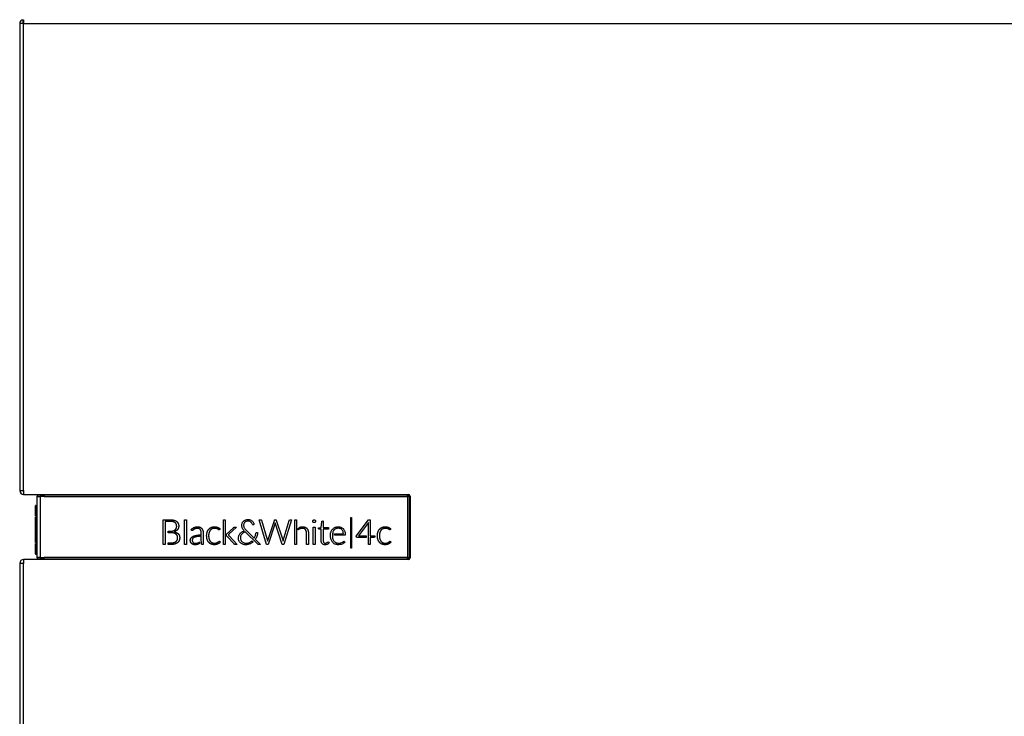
# Model space of a CAD drawing. Header units: millimetres. Extents: x 0 to 287, y 0 to 200.
# Tile 22 of 41: x 102 to 132, y 146 to 168. Entities that reach past the tile are written whole.
import ezdxf

# ---------------------------------------------------------------- set-up
doc = ezdxf.new("R2010")
doc.units = ezdxf.units.MM
doc.layers.add('130.666_BW4C_CTM', color=7, linetype='Continuous')
doc.layers.add('Standard', color=7, linetype='Continuous')

# ---------------------------------------------------------------- blocks, each defined once
blk = doc.blocks.new('SE2')
at = {"layer": '130.666_BW4C_CTM', "color": 7, "linetype": 'Continuous'}
for p, q in [((101.66, 167.676), (101.54, 167.676)), ((101.54, 167.676), (101.54, 153.316)), ((101.65, 167.693), (101.65, 167.795)), ((101.66, 167.795), (101.66, 167.676)), ((101.66, 153.316), (101.66, 167.676)), ((101.66, 167.676), (148.42, 167.676)), ((101.54, 153.316), (101.66, 153.316)), ((101.66, 153.316), (101.66, 153.196)), ((101.66, 153.196), (113.49, 153.196)), ((102.07, 153.136), (102.07, 153.135)), ((102.07, 153.135), (102.07, 151.257)), ((102.119, 153.186), (102.12, 153.186)), ((102.12, 153.186), (102.29, 153.186)), ((102.169, 153.185), (102.17, 153.135)), ((102.17, 153.135), (102.17, 151.257)), ((102.29, 153.186), (102.29, 153.196)), ((102.29, 153.185), (102.29, 153.186)), ((102.29, 153.186), (113.46, 153.186)), ((102.29, 153.185), (102.29, 153.135)), ((102.29, 153.185), (113.46, 153.185)), ((102.29, 153.135), (113.458, 153.135)), ((113.458, 153.135), (113.458, 151.257)), ((113.46, 153.186), (113.46, 153.196)), ((113.46, 153.185), (113.46, 153.186)), ((113.508, 153.136), (113.508, 151.256)), ((113.508, 153.136), (113.509, 153.136)), ((113.509, 153.136), (113.509, 151.256)), ((113.509, 153.136), (113.529, 153.136)), ((113.529, 153.136), (113.529, 151.256)), ((113.54, 153.146), (113.54, 151.246)), ((102.027, 152.529), (102.027, 152.848)), ((102.037, 152.858), (102.067, 152.859)), ((102.037, 152.858), (102.037, 152.531)), ((102.067, 152.542), (102.067, 152.859)), ((102.067, 152.859), (102.07, 152.859)), ((102.027, 151.721), (102.027, 152.499)), ((102.027, 152.499), (102.027, 152.496)), ((102.068, 152.51), (102.037, 152.509)), ((102.068, 152.51), (102.037, 152.509)), ((102.037, 152.509), (102.037, 151.711)), ((102.037, 152.506), (102.037, 152.509)), ((102.067, 151.81), (102.067, 152.51)), ((105.952, 151.657), (105.952, 152.417)), ((105.952, 152.417), (106.087, 152.417)), ((106.046, 152.365), (106.013, 152.365)), ((106.013, 152.365), (106.013, 151.657)), ((106.093, 152.365), (106.046, 152.365)), ((106.087, 152.417), (106.133, 152.417)), ((106.277, 152.406), (106.285, 152.404)), ((106.285, 152.404), (106.293, 152.402)), ((106.318, 152.327), (106.312, 152.332)), ((106.324, 152.323), (106.318, 152.327)), ((106.359, 152.37), (106.364, 152.366)), ((106.364, 152.366), (106.369, 152.362)), ((106.409, 152.31), (106.411, 152.304)), ((106.411, 152.304), (106.414, 152.298)), ((106.608, 151.657), (106.608, 152.42)), ((106.608, 152.42), (106.667, 152.42)), ((106.667, 152.42), (106.667, 151.657)), ((107.799, 151.657), (107.799, 152.42)), ((107.799, 152.42), (107.859, 152.42)), ((107.859, 152.42), (107.859, 151.657)), ((108.367, 152.263), (108.369, 152.284)), ((108.367, 152.232), (108.367, 152.263)), ((108.369, 152.214), (108.367, 152.232)), ((108.369, 152.284), (108.376, 152.308)), ((108.376, 152.308), (108.382, 152.324)), ((108.382, 152.324), (108.387, 152.332)), ((108.387, 152.332), (108.399, 152.351)), ((108.399, 152.351), (108.412, 152.367)), ((108.412, 152.367), (108.424, 152.379)), ((108.428, 152.285), (108.423, 152.263)), ((108.423, 152.263), (108.423, 152.236)), ((108.423, 152.236), (108.426, 152.213)), ((108.424, 152.379), (108.432, 152.385)), ((108.431, 152.296), (108.428, 152.285)), ((108.44, 152.314), (108.431, 152.296)), ((108.432, 152.385), (108.45, 152.397)), ((108.452, 152.332), (108.44, 152.314)), ((108.45, 152.397), (108.471, 152.408)), ((108.458, 152.338), (108.452, 152.332)), ((108.472, 152.35), (108.458, 152.338)), ((108.471, 152.408), (108.487, 152.414)), ((108.491, 152.362), (108.472, 152.35)), ((108.487, 152.414), (108.491, 152.416)), ((108.491, 152.416), (108.516, 152.422)), ((108.5, 152.366), (108.491, 152.362)), ((108.518, 152.372), (108.5, 152.366)), ((108.516, 152.422), (108.537, 152.425)), ((108.541, 152.376), (108.518, 152.372)), ((108.537, 152.425), (108.568, 152.425)), ((108.56, 152.377), (108.541, 152.376)), ((108.578, 152.376), (108.56, 152.377)), ((108.568, 152.425), (108.593, 152.423)), ((108.595, 152.373), (108.578, 152.376)), ((108.593, 152.423), (108.618, 152.417)), ((108.609, 152.368), (108.595, 152.373)), ((108.629, 152.357), (108.609, 152.368)), ((108.618, 152.417), (108.635, 152.411)), ((108.647, 152.343), (108.629, 152.357)), ((108.635, 152.411), (108.656, 152.4)), ((108.663, 152.325), (108.647, 152.343)), ((108.656, 152.4), (108.676, 152.388)), ((108.672, 152.31), (108.663, 152.325)), ((108.69, 152.268), (108.672, 152.31)), ((108.676, 152.388), (108.69, 152.376)), ((108.69, 152.376), (108.705, 152.36)), ((108.703, 152.261), (108.69, 152.268)), ((108.722, 152.263), (108.703, 152.261)), ((108.705, 152.36), (108.718, 152.342)), ((108.718, 152.342), (108.727, 152.326)), ((108.741, 152.269), (108.722, 152.263)), ((108.727, 152.326), (108.733, 152.312)), ((108.733, 152.312), (108.738, 152.292)), ((108.738, 152.292), (108.741, 152.269)), ((109.129, 151.657), (108.9, 152.417)), ((108.9, 152.417), (108.939, 152.417)), ((108.939, 152.417), (108.964, 152.412)), ((108.964, 152.412), (108.97, 152.401)), ((108.97, 152.401), (109.142, 151.811)), ((109.162, 151.777), (109.367, 152.399)), ((109.394, 152.317), (109.179, 151.657)), ((109.367, 152.399), (109.376, 152.413)), ((109.376, 152.413), (109.389, 152.417)), ((109.389, 152.417), (109.42, 152.411)), ((109.396, 152.323), (109.394, 152.317)), ((109.611, 151.66), (109.396, 152.323)), ((109.42, 152.411), (109.427, 152.402)), ((109.427, 152.402), (109.614, 151.83)), ((109.642, 151.779), (109.824, 152.399)), ((109.889, 152.412), (109.663, 151.657)), ((109.824, 152.399), (109.834, 152.413)), ((109.834, 152.413), (109.844, 152.417)), ((109.844, 152.417), (109.887, 152.417)), ((109.887, 152.417), (109.889, 152.412)), ((109.991, 151.657), (109.991, 152.42)), ((109.991, 152.42), (110.05, 152.42)), ((110.05, 152.42), (110.05, 151.657)), ((110.549, 152.388), (110.55, 152.389)), ((110.55, 152.356), (110.549, 152.356)), ((110.55, 152.389), (110.55, 152.39)), ((110.55, 152.355), (110.55, 152.356)), ((110.558, 152.402), (110.559, 152.403)), ((110.559, 152.342), (110.558, 152.343)), ((110.559, 152.403), (110.56, 152.404)), ((110.559, 152.341), (110.559, 152.342)), ((110.572, 152.412), (110.573, 152.412)), ((110.573, 152.333), (110.572, 152.333)), ((110.573, 152.412), (110.574, 152.413)), ((110.573, 152.332), (110.573, 152.333)), ((110.605, 152.413), (110.606, 152.412)), ((110.606, 152.333), (110.605, 152.332)), ((110.606, 152.412), (110.607, 152.412)), ((110.607, 152.333), (110.606, 152.333)), ((110.619, 152.404), (110.62, 152.403)), ((110.62, 152.342), (110.619, 152.341)), ((110.62, 152.403), (110.62, 152.402)), ((110.62, 152.343), (110.62, 152.342)), ((110.629, 152.39), (110.629, 152.389)), ((110.629, 152.389), (110.63, 152.388)), ((110.63, 152.356), (110.629, 152.355)), ((110.629, 152.355), (110.629, 152.355)), ((110.81, 152.178), (110.822, 152.357)), ((110.822, 152.357), (110.828, 152.375)), ((110.828, 152.375), (110.836, 152.379)), ((110.836, 152.379), (110.868, 152.38)), ((110.868, 152.38), (110.868, 152.178)), ((111.715, 151.546), (111.715, 152.483)), ((111.715, 152.483), (111.741, 152.483)), ((111.741, 152.483), (111.741, 151.546)), ((111.886, 151.917), (112.265, 152.418)), ((112.264, 152.336), (111.953, 151.922)), ((112.262, 152.33), (112.264, 152.336)), ((112.262, 151.657), (112.262, 152.33)), ((112.265, 152.418), (112.316, 152.418)), ((112.316, 152.418), (112.316, 151.922)), ((106.102, 152.017), (106.102, 152.066)), ((106.102, 152.066), (106.118, 152.066)), ((106.13, 152.017), (106.102, 152.017)), ((106.118, 152.066), (106.144, 152.066)), ((106.255, 152.077), (106.261, 152.079)), ((106.261, 152.079), (106.267, 152.081)), ((106.283, 152.007), (106.277, 152.008)), ((106.289, 152.005), (106.283, 152.007)), ((106.293, 152.049), (106.289, 152.047)), ((106.289, 152.047), (106.298, 152.045)), ((106.316, 152.109), (106.32, 152.113)), ((106.32, 152.113), (106.324, 152.116)), ((106.336, 152.069), (106.333, 152.067)), ((106.341, 152.072), (106.336, 152.069)), ((106.344, 151.977), (106.34, 151.98)), ((106.348, 151.974), (106.344, 151.977)), ((106.352, 152.156), (106.354, 152.161)), ((106.354, 152.161), (106.355, 152.165)), ((106.382, 151.93), (106.379, 151.935)), ((106.385, 152.111), (106.382, 152.107)), ((106.384, 151.925), (106.382, 151.93)), ((106.389, 152.114), (106.385, 152.111)), ((106.403, 151.996), (106.409, 151.991)), ((106.409, 151.991), (106.415, 151.985)), ((106.416, 152.163), (106.414, 152.158)), ((106.418, 152.167), (106.416, 152.163)), ((106.863, 152.097), (106.86, 152.095)), ((106.865, 152.099), (106.863, 152.097)), ((106.892, 152.12), (106.889, 152.118)), ((106.896, 152.122), (106.892, 152.12)), ((106.893, 152.178), (106.9, 152.182)), ((106.9, 152.182), (106.908, 152.185)), ((106.937, 152.143), (106.933, 152.142)), ((106.941, 152.145), (106.937, 152.143)), ((106.961, 151.938), (106.982, 151.942)), ((107.076, 152.192), (107.082, 152.189)), ((107.082, 152.189), (107.087, 152.187)), ((107.095, 152.111), (107.087, 152.12)), ((107.133, 152.154), (107.14, 152.145)), ((107.167, 152.093), (107.171, 152.081)), ((107.18, 151.971), (107.18, 151.928)), ((107.18, 151.928), (107.18, 151.657)), ((107.299, 152.029), (107.302, 152.038)), ((107.302, 152.038), (107.305, 152.046)), ((107.344, 152.119), (107.349, 152.125)), ((107.349, 152.125), (107.355, 152.131)), ((107.359, 152.021), (107.357, 152.014)), ((107.361, 152.028), (107.359, 152.021)), ((107.395, 152.093), (107.391, 152.088)), ((107.399, 152.098), (107.395, 152.093)), ((107.418, 152.179), (107.426, 152.182)), ((107.426, 152.182), (107.433, 152.186)), ((107.453, 152.138), (107.447, 152.136)), ((107.459, 152.141), (107.453, 152.138)), ((107.587, 152.147), (107.583, 152.148)), ((107.59, 152.146), (107.587, 152.147)), ((107.616, 152.189), (107.623, 152.186)), ((107.624, 152.132), (107.622, 152.133)), ((107.623, 152.186), (107.629, 152.183)), ((107.627, 152.13), (107.624, 152.132)), ((107.649, 152.116), (107.647, 152.118)), ((107.651, 152.115), (107.649, 152.116)), ((107.675, 152.111), (107.674, 152.11)), ((107.676, 152.112), (107.675, 152.111)), ((107.695, 152.14), (107.696, 152.139)), ((107.696, 152.139), (107.695, 152.14)), ((107.897, 151.97), (107.898, 151.972)), ((107.897, 151.928), (107.897, 151.97)), ((108.13, 151.677), (107.897, 151.928)), ((107.898, 151.972), (108.11, 152.174)), ((107.946, 151.951), (107.946, 151.951)), ((107.946, 151.951), (107.947, 151.95)), ((107.952, 151.956), (107.951, 151.955)), ((107.951, 151.955), (107.951, 151.955)), ((107.954, 151.944), (107.955, 151.944)), ((107.955, 151.944), (107.956, 151.943)), ((108.202, 152.194), (107.968, 151.971)), ((107.973, 151.924), (108.219, 151.657)), ((108.11, 152.174), (108.116, 152.18)), ((108.128, 152.189), (108.129, 152.19)), ((108.129, 152.19), (108.13, 152.191)), ((108.169, 152.194), (108.189, 152.194)), ((108.189, 152.194), (108.202, 152.194)), ((108.272, 151.918), (108.279, 151.934)), ((108.279, 151.934), (108.281, 151.94)), ((108.281, 151.94), (108.293, 151.962)), ((108.293, 151.962), (108.306, 151.983)), ((108.306, 151.983), (108.319, 151.998)), ((108.319, 151.998), (108.321, 152.001)), ((108.321, 152.001), (108.34, 152.019)), ((108.339, 151.931), (108.331, 151.911)), ((108.351, 151.952), (108.339, 151.931)), ((108.34, 152.019), (108.36, 152.037)), ((108.359, 151.965), (108.351, 151.952)), ((108.373, 151.982), (108.359, 151.965)), ((108.36, 152.037), (108.377, 152.049)), ((108.373, 152.194), (108.369, 152.214)), ((108.38, 152.172), (108.373, 152.194)), ((108.392, 152), (108.373, 151.982)), ((108.377, 152.049), (108.389, 152.056)), ((108.382, 152.167), (108.38, 152.172)), ((108.389, 152.153), (108.382, 152.167)), ((108.402, 152.131), (108.389, 152.153)), ((108.389, 152.056), (108.415, 152.07)), ((108.405, 152.011), (108.392, 152)), ((108.416, 152.11), (108.402, 152.131)), ((108.426, 152.025), (108.405, 152.011)), ((108.415, 152.07), (108.439, 152.081)), ((108.433, 152.088), (108.416, 152.11)), ((108.426, 152.213), (108.432, 152.194)), ((108.451, 152.04), (108.426, 152.025)), ((108.432, 152.194), (108.441, 152.173)), ((108.439, 152.081), (108.433, 152.088)), ((108.441, 152.173), (108.448, 152.16)), ((108.448, 152.16), (108.461, 152.141)), ((108.464, 152.046), (108.451, 152.04)), ((108.461, 152.141), (108.482, 152.115)), ((108.469, 152.048), (108.464, 152.046)), ((108.856, 151.668), (108.469, 152.048)), ((108.482, 152.115), (108.511, 152.084)), ((108.511, 152.084), (108.743, 151.855)), ((108.769, 151.898), (108.783, 151.934)), ((108.783, 151.934), (108.788, 151.952)), ((108.788, 151.952), (108.795, 151.981)), ((108.795, 151.981), (108.799, 152.007)), ((108.799, 152.007), (108.804, 152.02)), ((108.804, 152.02), (108.813, 152.025)), ((108.813, 152.025), (108.85, 152.025)), ((108.838, 151.938), (108.828, 151.908)), ((108.846, 151.972), (108.838, 151.938)), ((108.849, 152.003), (108.846, 151.972)), ((108.85, 152.025), (108.849, 152.003)), ((110.096, 152.154), (110.125, 152.174)), ((110.097, 152.105), (110.096, 152.154)), ((110.125, 152.174), (110.127, 152.175)), ((110.128, 152.127), (110.126, 152.126)), ((110.127, 152.175), (110.135, 152.18)), ((110.135, 152.132), (110.128, 152.127)), ((110.308, 152.191), (110.313, 152.189)), ((110.313, 152.189), (110.319, 152.186)), ((110.323, 152.113), (110.32, 152.117)), ((110.327, 152.108), (110.323, 152.113)), ((110.356, 151.923), (110.356, 151.965)), ((110.356, 151.657), (110.356, 151.923)), ((110.366, 152.152), (110.37, 152.147)), ((110.37, 152.147), (110.374, 152.143)), ((110.402, 152.089), (110.404, 152.083)), ((110.404, 152.083), (110.406, 152.077)), ((110.415, 151.965), (110.415, 151.923)), ((110.415, 151.923), (110.415, 151.657)), ((110.56, 151.658), (110.56, 152.193)), ((110.56, 152.193), (110.618, 152.193)), ((110.618, 152.193), (110.618, 151.658)), ((110.719, 152.172), (110.81, 152.178)), ((110.719, 152.144), (110.719, 152.172)), ((110.724, 152.136), (110.719, 152.144)), ((110.745, 152.131), (110.724, 152.136)), ((110.809, 152.131), (110.745, 152.131)), ((110.809, 151.774), (110.809, 152.131)), ((110.868, 152.178), (111.034, 152.178)), ((111.034, 152.131), (110.868, 152.131)), ((110.868, 152.131), (110.868, 151.762)), ((111.034, 152.178), (111.034, 152.131)), ((111.09, 151.955), (111.092, 151.982)), ((111.09, 151.918), (111.09, 151.955)), ((111.091, 151.894), (111.09, 151.918)), ((111.092, 151.982), (111.096, 152.006)), ((111.096, 152.006), (111.103, 152.035)), ((111.103, 152.035), (111.109, 152.051)), ((111.109, 152.051), (111.115, 152.066)), ((111.115, 152.066), (111.125, 152.086)), ((111.125, 152.086), (111.136, 152.104)), ((111.136, 152.104), (111.148, 152.121)), ((111.148, 152.121), (111.159, 152.133)), ((111.152, 151.988), (111.149, 151.948)), ((111.149, 151.948), (111.151, 151.886)), ((111.159, 152.02), (111.152, 151.988)), ((111.159, 152.133), (111.17, 152.144)), ((111.167, 152.047), (111.159, 152.02)), ((111.175, 152.064), (111.167, 152.047)), ((111.17, 152.144), (111.187, 152.157)), ((111.187, 152.084), (111.175, 152.064)), ((111.187, 152.157), (111.204, 152.169)), ((111.201, 152.102), (111.187, 152.084)), ((111.203, 152.104), (111.201, 152.102)), ((111.215, 152.116), (111.203, 152.104)), ((111.204, 152.169), (111.222, 152.179)), ((111.232, 152.128), (111.215, 152.116)), ((111.22, 151.942), (111.22, 151.983)), ((111.22, 151.983), (111.483, 151.983)), ((111.527, 151.942), (111.22, 151.942)), ((111.222, 152.179), (111.237, 152.186)), ((111.251, 152.139), (111.232, 152.128)), ((111.237, 152.186), (111.24, 152.187)), ((111.24, 152.187), (111.263, 152.194)), ((111.256, 152.142), (111.251, 152.139)), ((111.274, 152.148), (111.256, 152.142)), ((111.263, 152.194), (111.284, 152.199)), ((111.297, 152.154), (111.274, 152.148)), ((111.284, 152.199), (111.303, 152.201)), ((111.324, 152.156), (111.297, 152.154)), ((111.303, 152.201), (111.334, 152.202)), ((111.353, 152.155), (111.324, 152.156)), ((111.334, 152.202), (111.362, 152.201)), ((111.373, 152.152), (111.353, 152.155)), ((111.362, 152.201), (111.384, 152.197)), ((111.392, 152.146), (111.373, 152.152)), ((111.384, 152.197), (111.41, 152.19)), ((111.408, 152.139), (111.392, 152.146)), ((111.426, 152.127), (111.408, 152.139)), ((111.41, 152.19), (111.423, 152.184)), ((111.423, 152.184), (111.427, 152.182)), ((111.443, 152.114), (111.426, 152.127)), ((111.427, 152.182), (111.445, 152.172)), ((111.453, 152.102), (111.443, 152.114)), ((111.445, 152.172), (111.463, 152.16)), ((111.465, 152.084), (111.453, 152.102)), ((111.463, 152.16), (111.479, 152.146)), ((111.475, 152.064), (111.465, 152.084)), ((111.477, 152.059), (111.475, 152.064)), ((111.485, 152.029), (111.477, 152.059)), ((111.479, 152.146), (111.489, 152.136)), ((111.483, 151.983), (111.491, 151.988)), ((111.491, 151.988), (111.485, 152.029)), ((111.489, 152.136), (111.493, 152.13)), ((111.493, 152.13), (111.505, 152.113)), ((111.505, 152.113), (111.516, 152.094)), ((111.516, 152.094), (111.526, 152.074)), ((111.526, 152.074), (111.531, 152.06)), ((111.539, 151.947), (111.527, 151.942)), ((111.531, 152.06), (111.539, 152.029)), ((111.539, 152.029), (111.543, 152.001)), ((111.544, 151.962), (111.539, 151.947)), ((111.543, 152.001), (111.544, 151.962)), ((111.953, 151.922), (112.193, 151.922)), ((112.193, 151.922), (112.193, 151.873)), ((112.316, 151.922), (112.454, 151.922)), ((112.454, 151.922), (112.454, 151.894)), ((112.547, 152.029), (112.55, 152.038)), ((112.55, 152.038), (112.553, 152.046)), ((112.592, 152.119), (112.597, 152.125)), ((112.597, 152.125), (112.602, 152.131)), ((112.607, 152.021), (112.605, 152.014)), ((112.609, 152.028), (112.607, 152.021)), ((112.643, 152.093), (112.639, 152.088)), ((112.647, 152.098), (112.643, 152.093)), ((112.666, 152.179), (112.674, 152.182)), ((112.674, 152.182), (112.681, 152.186)), ((112.701, 152.138), (112.695, 152.136)), ((112.706, 152.141), (112.701, 152.138)), ((112.835, 152.147), (112.831, 152.148)), ((112.838, 152.146), (112.835, 152.147)), ((112.864, 152.189), (112.87, 152.186)), ((112.87, 152.186), (112.877, 152.183)), ((112.872, 152.132), (112.87, 152.133)), ((112.875, 152.13), (112.872, 152.132)), ((112.896, 152.116), (112.895, 152.118)), ((112.899, 152.115), (112.896, 152.116)), ((112.923, 152.111), (112.922, 152.11)), ((112.924, 152.112), (112.923, 152.111)), ((112.942, 152.14), (112.944, 152.139)), ((112.944, 152.139), (112.942, 152.14)), ((102.027, 151.715), (102.027, 151.715)), ((102.027, 151.367), (102.027, 151.691)), ((102.037, 151.711), (102.067, 151.71)), ((102.037, 151.705), (102.037, 151.707)), ((102.037, 151.705), (102.068, 151.703)), ((102.037, 151.704), (102.068, 151.703)), ((102.037, 151.693), (102.037, 151.357)), ((102.07, 151.71), (102.067, 151.71)), ((102.067, 151.355), (102.067, 151.703)), ((106.013, 151.657), (105.952, 151.657)), ((106.102, 151.657), (106.102, 151.709)), ((106.102, 151.709), (106.134, 151.709)), ((106.13, 151.657), (106.102, 151.657)), ((106.308, 151.671), (106.301, 151.669)), ((106.316, 151.674), (106.308, 151.671)), ((106.34, 151.746), (106.346, 151.751)), ((106.346, 151.751), (106.352, 151.756)), ((106.39, 151.713), (106.384, 151.708)), ((106.395, 151.717), (106.39, 151.713)), ((106.44, 151.779), (106.437, 151.773)), ((106.443, 151.786), (106.44, 151.779)), ((106.667, 151.657), (106.608, 151.657)), ((106.799, 151.721), (106.794, 151.73)), ((106.801, 151.849), (106.807, 151.859)), ((106.833, 151.679), (106.826, 151.685)), ((106.849, 151.75), (106.852, 151.744)), ((106.86, 151.842), (106.855, 151.836)), ((106.858, 151.902), (106.872, 151.909)), ((106.87, 151.719), (106.874, 151.715)), ((106.88, 151.655), (106.872, 151.658)), ((106.901, 151.7), (106.907, 151.699)), ((106.914, 151.878), (106.902, 151.873)), ((106.99, 151.655), (106.986, 151.654)), ((106.997, 151.9), (106.988, 151.899)), ((106.995, 151.656), (106.99, 151.655)), ((106.994, 151.699), (106.998, 151.7)), ((107.005, 151.902), (106.997, 151.9)), ((106.998, 151.7), (107.002, 151.701)), ((107.044, 151.674), (107.038, 151.671)), ((107.041, 151.717), (107.045, 151.718)), ((107.064, 151.732), (107.068, 151.735)), ((107.068, 151.735), (107.067, 151.687)), ((107.121, 151.778), (107.121, 151.81)), ((107.124, 151.737), (107.121, 151.778)), ((107.124, 151.737), (107.124, 151.737)), ((107.303, 151.81), (107.3, 151.818)), ((107.306, 151.801), (107.303, 151.81)), ((107.35, 151.723), (107.345, 151.729)), ((107.356, 151.717), (107.35, 151.723)), ((107.357, 151.835), (107.359, 151.828)), ((107.359, 151.828), (107.361, 151.821)), ((107.391, 151.762), (107.395, 151.757)), ((107.395, 151.757), (107.399, 151.752)), ((107.424, 151.669), (107.417, 151.672)), ((107.431, 151.666), (107.424, 151.669)), ((107.446, 151.716), (107.451, 151.714)), ((107.451, 151.714), (107.457, 151.711)), ((107.576, 151.656), (107.571, 151.655)), ((107.58, 151.657), (107.576, 151.656)), ((107.583, 151.706), (107.588, 151.707)), ((107.588, 151.707), (107.592, 151.709)), ((107.627, 151.672), (107.623, 151.67)), ((107.627, 151.725), (107.629, 151.727)), ((107.631, 151.673), (107.627, 151.672)), ((107.629, 151.727), (107.632, 151.728)), ((107.654, 151.744), (107.655, 151.746)), ((107.655, 151.746), (107.657, 151.748)), ((107.67, 151.696), (107.667, 151.694)), ((107.673, 151.698), (107.67, 151.696)), ((107.673, 151.756), (107.674, 151.756)), ((107.674, 151.756), (107.675, 151.756)), ((107.859, 151.657), (107.799, 151.657)), ((108.219, 151.657), (108.192, 151.657)), ((108.263, 151.872), (108.266, 151.892)), ((108.263, 151.841), (108.263, 151.872)), ((108.264, 151.822), (108.263, 151.841)), ((108.268, 151.803), (108.264, 151.822)), ((108.266, 151.892), (108.272, 151.918)), ((108.275, 151.782), (108.268, 151.803)), ((108.278, 151.773), (108.275, 151.782)), ((108.285, 151.76), (108.278, 151.773)), ((108.296, 151.742), (108.285, 151.76)), ((108.309, 151.725), (108.296, 151.742)), ((108.324, 151.709), (108.309, 151.725)), ((108.325, 151.889), (108.323, 151.869)), ((108.323, 151.869), (108.323, 151.835)), ((108.323, 151.835), (108.327, 151.817)), ((108.327, 151.706), (108.324, 151.709)), ((108.331, 151.911), (108.325, 151.889)), ((108.327, 151.817), (108.333, 151.797)), ((108.339, 151.696), (108.327, 151.706)), ((108.333, 151.797), (108.34, 151.783)), ((108.357, 151.684), (108.339, 151.696)), ((108.34, 151.783), (108.342, 151.78)), ((108.342, 151.78), (108.354, 151.762)), ((108.354, 151.762), (108.368, 151.746)), ((108.377, 151.673), (108.357, 151.684)), ((108.368, 151.746), (108.381, 151.735)), ((108.396, 151.664), (108.377, 151.673)), ((108.381, 151.735), (108.398, 151.724)), ((108.409, 151.66), (108.396, 151.664)), ((108.398, 151.724), (108.418, 151.714)), ((108.431, 151.654), (108.409, 151.66)), ((108.418, 151.714), (108.436, 151.707)), ((108.452, 151.65), (108.431, 151.654)), ((108.436, 151.707), (108.451, 151.703)), ((108.451, 151.703), (108.475, 151.699)), ((108.472, 151.648), (108.452, 151.65)), ((108.49, 151.648), (108.472, 151.648)), ((108.475, 151.699), (108.511, 151.699)), ((108.519, 151.65), (108.49, 151.648)), ((108.511, 151.699), (108.537, 151.702)), ((108.547, 151.655), (108.519, 151.65)), ((108.537, 151.702), (108.565, 151.708)), ((108.557, 151.657), (108.547, 151.655)), ((108.582, 151.663), (108.557, 151.657)), ((108.565, 151.708), (108.576, 151.712)), ((108.576, 151.712), (108.603, 151.722)), ((108.61, 151.673), (108.582, 151.663)), ((108.603, 151.722), (108.625, 151.733)), ((108.63, 151.682), (108.61, 151.673)), ((108.625, 151.733), (108.635, 151.738)), ((108.653, 151.694), (108.63, 151.682)), ((108.635, 151.738), (108.658, 151.753)), ((108.678, 151.71), (108.653, 151.694)), ((108.658, 151.753), (108.679, 151.772)), ((108.694, 151.721), (108.678, 151.71)), ((108.679, 151.772), (108.712, 151.738)), ((108.712, 151.738), (108.694, 151.721)), ((108.743, 151.855), (108.75, 151.856)), ((108.75, 151.856), (108.769, 151.898)), ((108.803, 151.852), (108.782, 151.818)), ((108.782, 151.818), (108.787, 151.812)), ((108.787, 151.812), (108.945, 151.657)), ((108.818, 151.881), (108.803, 151.852)), ((108.828, 151.908), (108.818, 151.881)), ((108.869, 151.66), (108.856, 151.668)), ((108.91, 151.657), (108.869, 151.66)), ((108.945, 151.657), (108.91, 151.657)), ((109.179, 151.657), (109.129, 151.657)), ((109.142, 151.811), (109.156, 151.759)), ((109.156, 151.759), (109.162, 151.777)), ((109.612, 151.657), (109.611, 151.66)), ((109.663, 151.657), (109.612, 151.657)), ((109.614, 151.83), (109.637, 151.759)), ((109.637, 151.759), (109.642, 151.779)), ((110.05, 151.657), (109.991, 151.657)), ((110.415, 151.657), (110.356, 151.657)), ((110.618, 151.658), (110.56, 151.658)), ((110.81, 151.746), (110.809, 151.774)), ((110.815, 151.722), (110.81, 151.746)), ((110.82, 151.708), (110.815, 151.722)), ((110.829, 151.692), (110.82, 151.708)), ((110.836, 151.683), (110.829, 151.692)), ((110.843, 151.676), (110.836, 151.683)), ((110.856, 151.666), (110.843, 151.676)), ((110.869, 151.659), (110.856, 151.666)), ((110.868, 151.762), (110.874, 151.739)), ((110.881, 151.654), (110.869, 151.659)), ((110.874, 151.739), (110.877, 151.731)), ((110.877, 151.731), (110.889, 151.715)), ((110.894, 151.651), (110.881, 151.654)), ((110.889, 151.715), (110.894, 151.712)), ((110.894, 151.712), (110.911, 151.702)), ((110.926, 151.649), (110.894, 151.651)), ((110.911, 151.702), (110.923, 151.7)), ((110.923, 151.7), (110.948, 151.699)), ((110.948, 151.649), (110.926, 151.649)), ((110.948, 151.699), (110.97, 151.705)), ((110.969, 151.654), (110.948, 151.649)), ((110.987, 151.66), (110.969, 151.654)), ((110.97, 151.705), (110.992, 151.717)), ((111.007, 151.669), (110.987, 151.66)), ((110.992, 151.717), (111.009, 151.729)), ((111.024, 151.68), (111.007, 151.669)), ((111.009, 151.729), (111.012, 151.732)), ((111.012, 151.732), (111.022, 151.735)), ((111.022, 151.735), (111.029, 151.73)), ((111.047, 151.702), (111.024, 151.68)), ((111.029, 151.73), (111.047, 151.702)), ((111.094, 151.872), (111.091, 151.894)), ((111.098, 151.848), (111.094, 151.872)), ((111.104, 151.824), (111.098, 151.848)), ((111.11, 151.806), (111.104, 151.824)), ((111.119, 151.786), (111.11, 151.806)), ((111.129, 151.767), (111.119, 151.786)), ((111.14, 151.748), (111.129, 151.767)), ((111.152, 151.731), (111.14, 151.748)), ((111.151, 151.886), (111.157, 151.854)), ((111.163, 151.719), (111.152, 151.731)), ((111.157, 151.854), (111.165, 151.826)), ((111.178, 151.706), (111.163, 151.719)), ((111.165, 151.826), (111.166, 151.821)), ((111.166, 151.821), (111.175, 151.801)), ((111.175, 151.801), (111.185, 151.781)), ((111.194, 151.693), (111.178, 151.706)), ((111.185, 151.781), (111.197, 151.764)), ((111.21, 151.682), (111.194, 151.693)), ((111.197, 151.764), (111.206, 151.753)), ((111.206, 151.753), (111.221, 151.739)), ((111.228, 151.672), (111.21, 151.682)), ((111.221, 151.739), (111.237, 151.727)), ((111.243, 151.666), (111.228, 151.672)), ((111.237, 151.727), (111.255, 151.717)), ((111.266, 151.659), (111.243, 151.666)), ((111.255, 151.717), (111.267, 151.712)), ((111.287, 151.654), (111.266, 151.659)), ((111.267, 151.712), (111.287, 151.705)), ((111.287, 151.705), (111.308, 151.701)), ((111.306, 151.651), (111.287, 151.654)), ((111.349, 151.65), (111.306, 151.651)), ((111.308, 151.701), (111.329, 151.7)), ((111.329, 151.7), (111.364, 151.7)), ((111.391, 151.655), (111.349, 151.65)), ((111.364, 151.7), (111.389, 151.703)), ((111.389, 151.703), (111.412, 151.709)), ((111.422, 151.662), (111.391, 151.655)), ((111.412, 151.709), (111.436, 151.718)), ((111.448, 151.67), (111.422, 151.662)), ((111.436, 151.718), (111.459, 151.729)), ((111.474, 151.681), (111.448, 151.67)), ((111.459, 151.729), (111.489, 151.748)), ((111.496, 151.694), (111.474, 151.681)), ((111.489, 151.748), (111.501, 151.755)), ((111.518, 151.709), (111.496, 151.694)), ((111.501, 151.755), (111.516, 151.754)), ((111.516, 151.754), (111.537, 151.729)), ((111.537, 151.729), (111.518, 151.709)), ((111.89, 151.886), (111.886, 151.917)), ((111.896, 151.878), (111.89, 151.886)), ((111.917, 151.873), (111.896, 151.878)), ((112.193, 151.873), (111.917, 151.873)), ((112.316, 151.657), (112.262, 151.657)), ((112.439, 151.872), (112.316, 151.873)), ((112.316, 151.873), (112.316, 151.657)), ((112.448, 151.877), (112.439, 151.872)), ((112.454, 151.894), (112.448, 151.877)), ((112.551, 151.81), (112.548, 151.818)), ((112.554, 151.801), (112.551, 151.81)), ((112.598, 151.723), (112.593, 151.729)), ((112.603, 151.717), (112.598, 151.723)), ((112.605, 151.835), (112.607, 151.828)), ((112.607, 151.828), (112.609, 151.821)), ((112.639, 151.762), (112.643, 151.757)), ((112.643, 151.757), (112.647, 151.752)), ((112.672, 151.669), (112.665, 151.672)), ((112.679, 151.666), (112.672, 151.669)), ((112.694, 151.716), (112.699, 151.714)), ((112.699, 151.714), (112.705, 151.711)), ((112.823, 151.656), (112.819, 151.655)), ((112.828, 151.657), (112.823, 151.656)), ((112.831, 151.706), (112.836, 151.707)), ((112.836, 151.707), (112.84, 151.709)), ((112.875, 151.672), (112.871, 151.67)), ((112.874, 151.725), (112.877, 151.727)), ((112.879, 151.673), (112.875, 151.672)), ((112.877, 151.727), (112.88, 151.728)), ((112.901, 151.744), (112.903, 151.746)), ((112.903, 151.746), (112.905, 151.747)), ((112.918, 151.696), (112.915, 151.694)), ((112.921, 151.698), (112.918, 151.696)), ((112.952, 151.729), (112.921, 151.698)), ((112.935, 151.75), (112.936, 151.749)), ((112.936, 151.749), (112.952, 151.729)), ((102.037, 151.357), (102.067, 151.355)), ((102.07, 151.355), (102.067, 151.355)), ((111.741, 151.546), (111.715, 151.546)), ((101.66, 151.076), (101.54, 151.076)), ((101.54, 151.076), (101.54, 125.316)), ((113.49, 151.196), (101.66, 151.196)), ((101.66, 151.196), (101.66, 151.076)), ((101.66, 125.316), (101.66, 151.076)), ((102.07, 151.257), (102.07, 151.256)), ((102.1, 151.21), (102.119, 151.206)), ((102.119, 151.206), (102.12, 151.206)), ((102.29, 151.206), (102.12, 151.206)), ((102.169, 151.207), (102.17, 151.257)), ((113.458, 151.257), (102.29, 151.257)), ((102.29, 151.207), (102.29, 151.257)), ((113.46, 151.207), (102.29, 151.207)), ((102.29, 151.207), (102.29, 151.206)), ((113.46, 151.206), (102.29, 151.206)), ((102.29, 151.206), (102.29, 151.196)), ((113.46, 151.207), (113.46, 151.206)), ((113.46, 151.206), (113.46, 151.196)), ((113.508, 151.256), (113.509, 151.256)), ((113.509, 151.256), (113.529, 151.256))]:
    blk.add_line(p, q, dxfattribs=at)
for centre, radius, start, end in [((101.66, 167.676), 0.12, 94.7802, 180), ((101.66, 167.676), 0.02, 120, 180), ((101.66, 167.676), 0.02, 90, 120), ((101.66, 153.316), 0.12, 180, 270), ((101.66, 153.316), 0.02, 180, 270), ((102.12, 153.135), 0.05, 90.3348, 179.9699), ((102.127, 153.134), 0.05, 91, 180), ((102.114, 153.184), 0.00564, 5.3002, 15.0496), ((102.149, 154.829), 1.645, 268.9534, 270.6985), ((102.12, 153.206), 0.02, 270.5, 330.5732), ((102.292, 119.505), 33.68, 90.0037, 90.2082), ((102.291, 119.767), 33.367, 90.0031, 90.2091), ((110.568, 153.22), 2.892, 358.3025, 359.2934), ((113.575, 148.784), 4.353, 90.8729, 91.5312), ((113.46, 153.136), 0.0498, 0, 90), ((113.46, 153.136), 0.049, 0.035, 89.965), ((113.49, 153.146), 0.05, 0, 90), ((113.46, 153.136), 0.0698, 0, 58.5863), ((102.037, 152.848), 0.01, 92, 180), ((102.067, 152.869), 0.01, 272, 284.4775), ((102.067, 151.7), 0.01, 75.5225, 88), ((107.574, 151.827), 0.163, 307.5793, 322.4792), ((102.037, 151.367), 0.01, 180, 268), ((102.067, 151.345), 0.01, 75.5225, 88), ((101.66, 151.076), 0.12, 90, 180), ((101.66, 151.076), 0.02, 90, 180), ((102.131, 143.823), 7.434, 89.7018, 90.4726), ((102.12, 151.257), 0.05, 180.0301, 269.6655), ((102.12, 151.256), 0.05, 180, 269.5), ((102.127, 151.258), 0.05, 180, 264.6508), ((102.15, 149.392), 1.816, 89.3837, 90.9645), ((102.113, 151.208), 0.00608, 345.7408, 354.3243), ((102.12, 151.186), 0.02, 29.4268, 89.5), ((102.292, 184.886), 33.679, 269.7918, 269.9963), ((102.291, 184.615), 33.359, 269.7908, 269.9969), ((109.107, 151.141), 4.353, 0.8729, 1.5312), ((113.544, 154.147), 2.892, 268.3025, 269.2934), ((113.46, 151.256), 0.049, 270.035, 359.965), ((113.46, 151.256), 0.0498, 270, 360), ((113.49, 151.246), 0.05, 270, 0), ((113.46, 151.256), 0.0698, 301.4181, 360)]:
    blk.add_arc(centre, radius, start, end, dxfattribs=at)
for points, degree in [([(102.119, 153.186), (102.103, 153.186), (102.088, 153.179), (102.076, 153.167), (102.07, 153.151), (102.07, 153.136)], 5), ([(102.07, 153.135), (102.07, 153.135), (102.082, 153.135), (102.107, 153.135), (102.138, 153.135), (102.17, 153.135)], 5), ([(106.293, 152.402), (106.33, 152.39), (106.359, 152.37)], 2), ([(106.369, 152.362), (106.394, 152.339), (106.409, 152.31)], 2), ([(110.55, 152.39), (110.553, 152.397), (110.558, 152.402)], 2), ([(110.558, 152.343), (110.553, 152.348), (110.55, 152.355)], 2), ([(110.572, 152.333), (110.565, 152.336), (110.559, 152.341)], 2), ([(110.56, 152.404), (110.565, 152.409), (110.572, 152.412)], 2), ([(110.607, 152.412), (110.614, 152.409), (110.619, 152.404)], 2), ([(110.619, 152.341), (110.614, 152.336), (110.607, 152.333)], 2), ([(110.62, 152.402), (110.625, 152.397), (110.629, 152.39)], 2), ([(110.629, 152.355), (110.626, 152.348), (110.62, 152.343)], 2), ([(106.267, 152.081), (106.295, 152.093), (106.316, 152.109)], 2), ([(106.34, 151.98), (106.317, 151.995), (106.289, 152.005)], 2), ([(106.333, 152.067), (106.314, 152.057), (106.293, 152.049)], 2), ([(106.298, 152.045), (106.361, 152.029), (106.403, 151.996)], 2), ([(106.324, 152.116), (106.341, 152.135), (106.352, 152.156)], 2), ([(106.382, 152.107), (106.364, 152.087), (106.341, 152.072)], 2), ([(106.379, 151.935), (106.367, 151.956), (106.348, 151.974)], 2), ([(106.414, 152.158), (106.404, 152.135), (106.389, 152.114)], 2), ([(106.889, 152.118), (106.875, 152.108), (106.865, 152.099)], 2), ([(106.872, 151.909), (106.91, 151.926), (106.961, 151.938)], 2), ([(106.933, 152.142), (106.912, 152.133), (106.896, 152.122)], 2), ([(107.087, 152.187), (107.113, 152.174), (107.133, 152.154)], 2), ([(107.14, 152.145), (107.156, 152.122), (107.167, 152.093)], 2), ([(107.305, 152.046), (107.32, 152.086), (107.344, 152.119)], 2), ([(107.355, 152.131), (107.382, 152.16), (107.418, 152.179)], 2), ([(107.391, 152.088), (107.373, 152.062), (107.361, 152.028)], 2), ([(107.447, 152.136), (107.42, 152.121), (107.399, 152.098)], 2), ([(107.622, 152.133), (107.608, 152.14), (107.59, 152.146)], 2), ([(107.647, 152.118), (107.638, 152.124), (107.627, 152.13)], 2), ([(107.674, 152.11), (107.666, 152.106), (107.651, 152.115)], 2), ([(110.319, 152.186), (110.346, 152.172), (110.366, 152.152)], 2), ([(110.374, 152.143), (110.391, 152.119), (110.402, 152.089)], 2), ([(112.553, 152.046), (112.568, 152.086), (112.592, 152.119)], 2), ([(112.602, 152.131), (112.63, 152.16), (112.666, 152.179)], 2), ([(112.639, 152.088), (112.621, 152.062), (112.609, 152.028)], 2), ([(112.695, 152.136), (112.668, 152.121), (112.647, 152.098)], 2), ([(112.87, 152.133), (112.856, 152.14), (112.838, 152.146)], 2), ([(112.895, 152.118), (112.886, 152.124), (112.875, 152.13)], 2), ([(112.922, 152.11), (112.914, 152.106), (112.899, 152.115)], 2), ([(106.384, 151.708), (106.354, 151.687), (106.316, 151.674)], 2), ([(106.437, 151.773), (106.421, 151.741), (106.395, 151.717)], 2), ([(106.826, 151.685), (106.81, 151.7), (106.799, 151.721)], 2), ([(106.807, 151.859), (106.827, 151.882), (106.858, 151.902)], 2), ([(106.872, 151.658), (106.85, 151.666), (106.833, 151.679)], 2), ([(106.852, 151.744), (106.859, 151.73), (106.87, 151.719)], 2), ([(106.902, 151.873), (106.876, 151.859), (106.86, 151.842)], 2), ([(106.874, 151.715), (106.886, 151.706), (106.901, 151.7)], 2), ([(106.988, 151.899), (106.946, 151.89), (106.914, 151.878)], 2), ([(107.038, 151.671), (107.017, 151.662), (106.995, 151.656)], 2), ([(107.002, 151.701), (107.022, 151.707), (107.041, 151.717)], 2), ([(107.345, 151.729), (107.322, 151.761), (107.306, 151.801)], 2), ([(107.417, 151.672), (107.383, 151.69), (107.356, 151.717)], 2), ([(107.361, 151.821), (107.373, 151.788), (107.391, 151.762)], 2), ([(107.399, 151.752), (107.42, 151.731), (107.446, 151.716)], 2), ([(107.623, 151.67), (107.603, 151.662), (107.58, 151.657)], 2), ([(107.592, 151.709), (107.612, 151.716), (107.627, 151.725)], 2), ([(107.667, 151.694), (107.65, 151.682), (107.631, 151.673)], 2), ([(107.632, 151.728), (107.645, 151.737), (107.654, 151.744)], 2), ([(107.657, 151.748), (107.666, 151.755), (107.673, 151.756)], 2), ([(112.593, 151.729), (112.57, 151.761), (112.554, 151.801)], 2), ([(112.665, 151.672), (112.631, 151.69), (112.603, 151.717)], 2), ([(112.609, 151.821), (112.621, 151.788), (112.639, 151.762)], 2), ([(112.647, 151.752), (112.668, 151.731), (112.694, 151.716)], 2), ([(112.871, 151.67), (112.851, 151.662), (112.828, 151.657)], 2), ([(112.84, 151.709), (112.86, 151.716), (112.874, 151.725)], 2), ([(112.915, 151.694), (112.898, 151.682), (112.879, 151.673)], 2), ([(112.88, 151.728), (112.892, 151.737), (112.901, 151.744)], 2)]:
    blk.add_open_spline(points, degree=degree, dxfattribs=at)
for points, knots in [([(106.312, 152.332), (106.278, 152.353), (106.25, 152.358), (106.221, 152.364), (106.196, 152.365), (106.171, 152.366), (106.171, 152.366), (106.17, 152.365), (106.162, 152.365), (106.153, 152.365), (106.134, 152.365), (106.115, 152.365), (106.093, 152.365)], [0, 0, 0, 0.302264, 0.302264, 0.541149, 0.541149, 0.654812, 0.654812, 0.694729, 0.694729, 0.816263, 0.816263, 1, 1, 1]), ([(106.133, 152.417), (106.153, 152.417), (106.161, 152.417), (106.17, 152.417), (106.172, 152.417), (106.174, 152.417), (106.195, 152.417), (106.216, 152.416), (106.233, 152.414), (106.251, 152.412), (106.277, 152.406)], [0, 0, 0, 0.197734, 0.197734, 0.26829, 0.26829, 0.42683, 0.42683, 0.695771, 0.695771, 1, 1, 1]), ([(106.355, 152.165), (106.36, 152.178), (106.362, 152.188), (106.363, 152.198), (106.364, 152.204), (106.365, 152.209), (106.364, 152.231), (106.362, 152.252), (106.356, 152.274), (106.349, 152.296), (106.324, 152.323)], [0, 0, 0, 0.141572, 0.141572, 0.23405, 0.23405, 0.392207, 0.392207, 0.652444, 0.652444, 1, 1, 1]), ([(106.414, 152.298), (106.425, 152.267), (106.426, 152.243), (106.427, 152.22), (106.426, 152.206), (106.425, 152.192), (106.418, 152.167)], [0, 0, 0, 0.422167, 0.422167, 0.702504, 0.702504, 1, 1, 1]), ([(110.549, 152.356), (110.546, 152.363), (110.546, 152.371), (110.546, 152.379), (110.549, 152.388)], [0, 0, 0, 0.468595, 0.468595, 1, 1, 1]), ([(110.605, 152.332), (110.598, 152.33), (110.59, 152.329), (110.582, 152.329), (110.573, 152.332)], [0, 0, 0, 0.474749, 0.474749, 1, 1, 1]), ([(110.574, 152.413), (110.586, 152.417), (110.593, 152.416), (110.6, 152.415), (110.605, 152.413)], [0, 0, 0, 0.608376, 0.608376, 1, 1, 1]), ([(110.63, 152.388), (110.633, 152.379), (110.633, 152.371), (110.633, 152.363), (110.63, 152.356)], [0, 0, 0, 0.530087, 0.530087, 1, 1, 1]), ([(106.277, 152.008), (106.257, 152.013), (106.244, 152.014), (106.231, 152.016), (106.215, 152.017), (106.2, 152.017), (106.198, 152.017), (106.197, 152.017), (106.19, 152.017), (106.183, 152.017), (106.167, 152.017), (106.151, 152.017), (106.13, 152.017)], [0, 0, 0, 0.225654, 0.225654, 0.422556, 0.422556, 0.537151, 0.537151, 0.594887, 0.594887, 0.752469, 0.752469, 1, 1, 1]), ([(106.144, 152.066), (106.158, 152.066), (106.164, 152.066), (106.171, 152.066), (106.172, 152.066), (106.173, 152.066), (106.19, 152.066), (106.208, 152.067), (106.221, 152.069), (106.235, 152.071), (106.255, 152.077)], [0, 0, 0, 0.182825, 0.182825, 0.250115, 0.250115, 0.412517, 0.412517, 0.693022, 0.693022, 1, 1, 1]), ([(106.352, 151.756), (106.379, 151.785), (106.386, 151.808), (106.392, 151.831), (106.394, 151.853), (106.395, 151.874), (106.394, 151.882), (106.394, 151.889), (106.391, 151.9), (106.389, 151.911), (106.384, 151.925)], [0, 0, 0, 0.342458, 0.342458, 0.592457, 0.592457, 0.75256, 0.75256, 0.855972, 0.855972, 1, 1, 1]), ([(106.415, 151.985), (106.441, 151.953), (106.448, 151.929), (106.455, 151.904), (106.457, 151.883), (106.458, 151.862), (106.457, 151.841), (106.455, 151.821), (106.443, 151.786)], [0, 0, 0, 0.311886, 0.311886, 0.531764, 0.531764, 0.728144, 0.728144, 1, 1, 1]), ([(106.81, 152.116), (106.81, 152.116), (106.811, 152.117), (106.812, 152.118), (106.827, 152.132), (106.841, 152.145), (106.855, 152.155), (106.87, 152.165), (106.893, 152.178)], [0, 0, 0, 0.020941, 0.020941, 0.224954, 0.224954, 0.580818, 0.580818, 1, 1, 1]), ([(106.86, 152.095), (106.85, 152.087), (106.845, 152.086), (106.84, 152.085), (106.834, 152.086), (106.828, 152.087), (106.824, 152.092), (106.82, 152.098), (106.818, 152.102), (106.815, 152.106), (106.813, 152.11), (106.811, 152.114), (106.81, 152.116)], [0, 0, 0, 0.26111, 0.26111, 0.424218, 0.424218, 0.601555, 0.601555, 0.770783, 0.770783, 0.909453, 0.909453, 1, 1, 1]), ([(106.908, 152.185), (106.948, 152.2), (106.978, 152.202), (107.008, 152.204), (107.027, 152.202), (107.047, 152.201), (107.076, 152.192)], [0, 0, 0, 0.419004, 0.419004, 0.706356, 0.706356, 1, 1, 1]), ([(107.087, 152.12), (107.066, 152.141), (107.048, 152.146), (107.029, 152.152), (107.013, 152.153), (106.996, 152.154), (106.981, 152.153), (106.966, 152.152), (106.941, 152.145)], [0, 0, 0, 0.307143, 0.307143, 0.534368, 0.534368, 0.738807, 0.738807, 1, 1, 1]), ([(106.982, 151.942), (107.016, 151.947), (107.039, 151.95), (107.063, 151.952), (107.094, 151.953), (107.125, 151.954), (107.123, 151.955), (107.121, 151.957), (107.121, 151.963), (107.122, 151.968), (107.122, 151.98), (107.121, 151.991), (107.121, 151.998), (107.121, 152.004), (107.121, 152.022), (107.12, 152.041), (107.116, 152.062), (107.111, 152.084), (107.095, 152.111)], [0, 0, 0, 0.191409, 0.191409, 0.371915, 0.371915, 0.469488, 0.469488, 0.495168, 0.495168, 0.55213, 0.55213, 0.610391, 0.610391, 0.692259, 0.692259, 0.824954, 0.824954, 1, 1, 1]), ([(107.171, 152.081), (107.175, 152.062), (107.177, 152.048), (107.179, 152.035), (107.179, 152.022), (107.18, 152.008), (107.18, 151.999), (107.18, 151.99), (107.18, 151.971)], [0, 0, 0, 0.297387, 0.297387, 0.541151, 0.541151, 0.749218, 0.749218, 1, 1, 1]), ([(107.3, 151.818), (107.288, 151.863), (107.286, 151.915), (107.284, 151.968), (107.299, 152.029)], [0, 0, 0, 0.461455, 0.461455, 1, 1, 1]), ([(107.357, 152.014), (107.344, 151.962), (107.346, 151.917), (107.348, 151.872), (107.357, 151.835)], [0, 0, 0, 0.541593, 0.541593, 1, 1, 1]), ([(107.433, 152.186), (107.473, 152.2), (107.501, 152.202), (107.53, 152.203), (107.555, 152.202), (107.58, 152.2), (107.616, 152.189)], [0, 0, 0, 0.376238, 0.376238, 0.66465, 0.66465, 1, 1, 1]), ([(107.583, 152.148), (107.563, 152.153), (107.548, 152.154), (107.533, 152.154), (107.511, 152.153), (107.488, 152.152), (107.459, 152.141)], [0, 0, 0, 0.28036, 0.28036, 0.575241, 0.575241, 1, 1, 1]), ([(107.629, 152.183), (107.649, 152.174), (107.661, 152.166), (107.672, 152.159), (107.685, 152.148), (107.692, 152.142), (107.695, 152.14)], [0, 0, 0, 0.477114, 0.477114, 0.884651, 0.884651, 1, 1, 1]), ([(107.697, 152.138), (107.695, 152.136), (107.692, 152.131), (107.689, 152.127), (107.685, 152.122), (107.682, 152.118), (107.68, 152.116), (107.678, 152.113), (107.676, 152.112)], [0, 0, 0, 0.230611, 0.230611, 0.563589, 0.563589, 0.821104, 0.821104, 1, 1, 1]), ([(107.968, 151.971), (107.963, 151.967), (107.961, 151.965), (107.959, 151.963), (107.958, 151.962), (107.957, 151.961), (107.952, 151.956)], [0, 0, 0, 0.417833, 0.417833, 0.611628, 0.611628, 1, 1, 1]), ([(107.956, 151.943), (107.961, 151.937), (107.963, 151.935), (107.965, 151.933), (107.967, 151.931), (107.969, 151.929), (107.973, 151.924)], [0, 0, 0, 0.418876, 0.418876, 0.63491, 0.63491, 1, 1, 1]), ([(108.116, 152.18), (108.118, 152.182), (108.12, 152.183), (108.122, 152.185), (108.128, 152.189)], [0, 0, 0, 0.326869, 0.326869, 1, 1, 1]), ([(108.13, 152.191), (108.136, 152.194), (108.141, 152.194), (108.146, 152.194), (108.147, 152.194), (108.149, 152.194), (108.154, 152.194), (108.159, 152.194), (108.169, 152.194)], [0, 0, 0, 0.295389, 0.295389, 0.44856, 0.44856, 0.605319, 0.605319, 1, 1, 1]), ([(110.126, 152.126), (110.116, 152.12), (110.109, 152.115), (110.103, 152.11), (110.102, 152.11), (110.102, 152.11), (110.1, 152.108), (110.098, 152.107), (110.097, 152.105)], [0, 0, 0, 0.562939, 0.562939, 0.798205, 0.798205, 0.873573, 0.873573, 1, 1, 1]), ([(110.135, 152.18), (110.177, 152.199), (110.207, 152.201), (110.237, 152.203), (110.257, 152.202), (110.277, 152.201), (110.308, 152.191)], [0, 0, 0, 0.421976, 0.421976, 0.706086, 0.706086, 1, 1, 1]), ([(110.32, 152.117), (110.288, 152.15), (110.252, 152.152), (110.217, 152.154), (110.195, 152.152), (110.173, 152.15), (110.135, 152.132)], [0, 0, 0, 0.391516, 0.391516, 0.679393, 0.679393, 1, 1, 1]), ([(110.356, 151.965), (110.356, 151.983), (110.356, 151.99), (110.356, 151.997), (110.356, 151.999), (110.356, 152), (110.355, 152.018), (110.354, 152.035), (110.35, 152.057), (110.345, 152.079), (110.327, 152.108)], [0, 0, 0, 0.168097, 0.168097, 0.225458, 0.225458, 0.354741, 0.354741, 0.623349, 0.623349, 1, 1, 1]), ([(110.406, 152.077), (110.41, 152.057), (110.412, 152.044), (110.414, 152.03), (110.415, 152.016), (110.415, 152.002), (110.415, 151.999), (110.415, 151.997), (110.415, 151.99), (110.415, 151.983), (110.415, 151.965)], [0, 0, 0, 0.300112, 0.300112, 0.549811, 0.549811, 0.698834, 0.698834, 0.779314, 0.779314, 1, 1, 1]), ([(112.548, 151.818), (112.536, 151.863), (112.534, 151.915), (112.531, 151.968), (112.547, 152.029)], [0, 0, 0, 0.461431, 0.461431, 1, 1, 1]), ([(112.605, 152.014), (112.592, 151.962), (112.594, 151.917), (112.596, 151.872), (112.605, 151.835)], [0, 0, 0, 0.541534, 0.541534, 1, 1, 1]), ([(112.681, 152.186), (112.72, 152.2), (112.749, 152.202), (112.778, 152.203), (112.803, 152.202), (112.828, 152.2), (112.864, 152.189)], [0, 0, 0, 0.376185, 0.376185, 0.664652, 0.664652, 1, 1, 1]), ([(112.831, 152.148), (112.81, 152.153), (112.796, 152.154), (112.781, 152.154), (112.759, 152.153), (112.736, 152.152), (112.706, 152.141)], [0, 0, 0, 0.280193, 0.280193, 0.575259, 0.575259, 1, 1, 1]), ([(112.877, 152.183), (112.897, 152.174), (112.908, 152.166), (112.92, 152.159), (112.933, 152.148), (112.94, 152.142), (112.942, 152.14)], [0, 0, 0, 0.477118, 0.477118, 0.884658, 0.884658, 1, 1, 1]), ([(112.944, 152.138), (112.943, 152.136), (112.94, 152.131), (112.937, 152.127), (112.933, 152.122), (112.93, 152.118), (112.928, 152.116), (112.926, 152.113), (112.924, 152.112)], [0, 0, 0, 0.230885, 0.230885, 0.564256, 0.564256, 0.822137, 0.822137, 1, 1, 1]), ([(106.301, 151.669), (106.275, 151.663), (106.258, 151.66), (106.241, 151.658), (106.22, 151.657), (106.2, 151.657), (106.199, 151.657), (106.198, 151.657), (106.19, 151.657), (106.183, 151.657), (106.167, 151.657), (106.151, 151.657), (106.13, 151.657)], [0, 0, 0, 0.253367, 0.253367, 0.475123, 0.475123, 0.601335, 0.601335, 0.650045, 0.650045, 0.786266, 0.786266, 1, 1, 1]), ([(106.134, 151.709), (106.15, 151.709), (106.166, 151.709), (106.182, 151.709), (106.189, 151.709), (106.197, 151.709), (106.197, 151.709), (106.197, 151.709), (106.222, 151.71), (106.247, 151.711), (106.276, 151.717), (106.304, 151.723), (106.34, 151.746)], [0, 0, 0, 0.149546, 0.149546, 0.259082, 0.259082, 0.294411, 0.294411, 0.413265, 0.413265, 0.668227, 0.668227, 1, 1, 1]), ([(106.794, 151.73), (106.786, 151.754), (106.784, 151.783), (106.782, 151.813), (106.801, 151.849)], [0, 0, 0, 0.443899, 0.443899, 1, 1, 1]), ([(106.855, 151.836), (106.844, 151.817), (106.842, 151.796), (106.84, 151.774), (106.849, 151.75)], [0, 0, 0, 0.479637, 0.479637, 1, 1, 1]), ([(106.986, 151.654), (106.962, 151.649), (106.946, 151.649), (106.929, 151.648), (106.916, 151.649), (106.903, 151.65), (106.88, 151.655)], [0, 0, 0, 0.379181, 0.379181, 0.658766, 0.658766, 1, 1, 1]), ([(106.907, 151.699), (106.923, 151.695), (106.932, 151.694), (106.941, 151.694), (106.957, 151.694), (106.973, 151.695), (106.994, 151.699)], [0, 0, 0, 0.291344, 0.291344, 0.575717, 0.575717, 1, 1, 1]), ([(107.121, 151.81), (107.121, 151.826), (107.121, 151.845), (107.121, 151.864), (107.121, 151.88), (107.121, 151.896), (107.121, 151.903), (107.121, 151.909), (107.122, 151.912), (107.123, 151.914), (107.098, 151.911), (107.073, 151.909), (107.053, 151.908), (107.034, 151.906), (107.005, 151.902)], [0, 0, 0, 0.158555, 0.158555, 0.317137, 0.317137, 0.42181, 0.42181, 0.462722, 0.462722, 0.575814, 0.575814, 0.780585, 0.780585, 1, 1, 1]), ([(107.067, 151.687), (107.066, 151.686), (107.063, 151.684), (107.061, 151.683), (107.059, 151.682), (107.057, 151.68), (107.054, 151.679), (107.052, 151.678), (107.044, 151.674)], [0, 0, 0, 0.185687, 0.185687, 0.384392, 0.384392, 0.561327, 0.561327, 1, 1, 1]), ([(107.045, 151.718), (107.053, 151.723), (107.056, 151.726), (107.059, 151.728), (107.06, 151.729), (107.062, 151.731), (107.064, 151.732)], [0, 0, 0, 0.559047, 0.559047, 0.811734, 0.811734, 1, 1, 1]), ([(107.18, 151.657), (107.178, 151.657), (107.173, 151.657), (107.168, 151.657), (107.162, 151.657), (107.156, 151.657), (107.149, 151.658), (107.143, 151.658), (107.139, 151.661), (107.136, 151.664), (107.133, 151.671), (107.131, 151.677), (107.13, 151.683), (107.13, 151.688), (107.128, 151.7), (107.127, 151.712), (107.126, 151.722), (107.125, 151.733), (107.124, 151.737)], [0, 0, 0, 0.059278, 0.059278, 0.151493, 0.151493, 0.25451, 0.25451, 0.34494, 0.34494, 0.439258, 0.439258, 0.543147, 0.543147, 0.690626, 0.690626, 0.878767, 0.878767, 1, 1, 1]), ([(107.571, 151.655), (107.547, 151.651), (107.534, 151.65), (107.52, 151.65), (107.493, 151.651), (107.466, 151.653), (107.431, 151.666)], [0, 0, 0, 0.26526, 0.26526, 0.548958, 0.548958, 1, 1, 1]), ([(107.457, 151.711), (107.485, 151.701), (107.519, 151.699), (107.552, 151.697), (107.583, 151.706)], [0, 0, 0, 0.491314, 0.491314, 1, 1, 1]), ([(107.675, 151.756), (107.682, 151.755), (107.685, 151.752), (107.688, 151.749), (107.689, 151.748), (107.689, 151.747), (107.693, 151.743), (107.696, 151.739), (107.699, 151.735), (107.702, 151.731), (107.703, 151.728)], [0, 0, 0, 0.269134, 0.269134, 0.399474, 0.399474, 0.555492, 0.555492, 0.815783, 0.815783, 1, 1, 1]), ([(108.192, 151.657), (108.18, 151.657), (108.174, 151.657), (108.167, 151.657), (108.16, 151.657), (108.153, 151.656), (108.147, 151.661), (108.141, 151.666), (108.14, 151.667), (108.139, 151.668), (108.137, 151.67), (108.135, 151.672), (108.13, 151.677)], [0, 0, 0, 0.268628, 0.268628, 0.459814, 0.459814, 0.667244, 0.667244, 0.803915, 0.803915, 0.861749, 0.861749, 1, 1, 1]), ([(112.819, 151.655), (112.795, 151.651), (112.781, 151.65), (112.768, 151.65), (112.741, 151.651), (112.714, 151.653), (112.679, 151.666)], [0, 0, 0, 0.265223, 0.265223, 0.548981, 0.548981, 1, 1, 1]), ([(112.705, 151.711), (112.733, 151.701), (112.767, 151.699), (112.8, 151.697), (112.831, 151.706)], [0, 0, 0, 0.491297, 0.491297, 1, 1, 1]), ([(112.905, 151.747), (112.917, 151.757), (112.924, 151.756), (112.93, 151.755), (112.935, 151.75)], [0, 0, 0, 0.613301, 0.613301, 1, 1, 1])]:
    blk.add_open_spline(points, degree=2, knots=knots, dxfattribs=at)

msp = doc.modelspace()

# ---------------------------------------------------------------- block references
at = {"layer": 'Standard'}
msp.add_blockref('SE2', (0, 0), dxfattribs=at)

doc.saveas('drawing.dxf')
